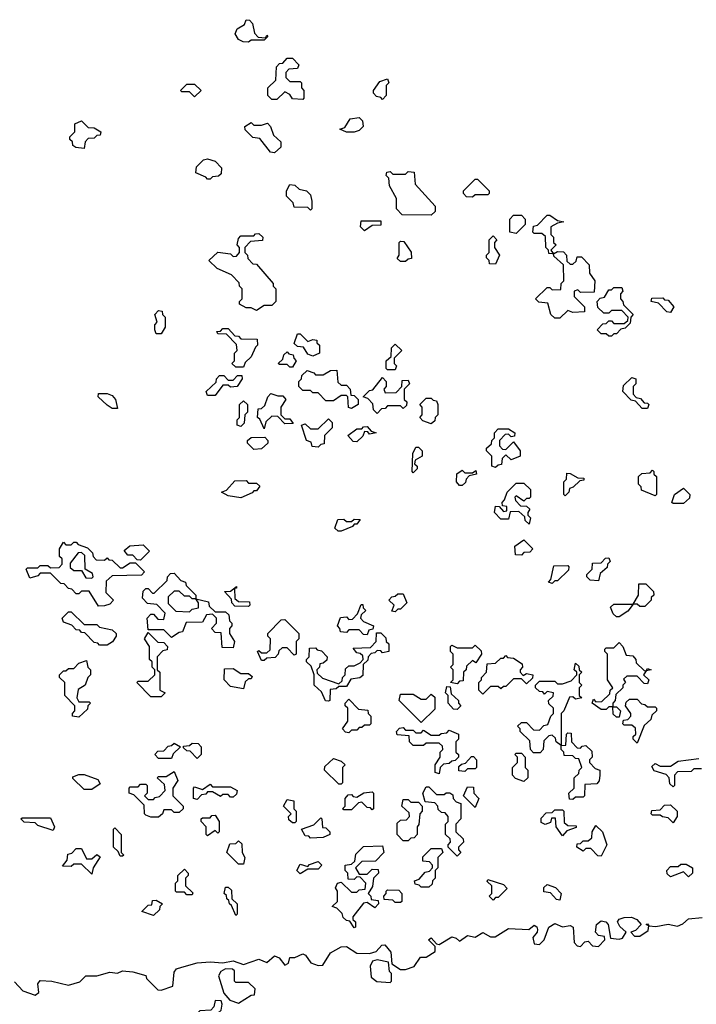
# Model space of a CAD drawing. Extents: x 2708302 to 2968450, y 494490 to 722710.
# Tile 146 of 256: x 2811935 to 2814565, y 673225 to 677050. Entities that reach past the tile are written whole.
import ezdxf

# ---------------------------------------------------------------- set-up
doc = ezdxf.new("R2010")
doc.units = 0

msp = doc.modelspace()

# ---------------------------------------------------------------- linework, layer by layer
at = {"layer": '0CON20XD'}
for points in [[(2812825, 676963.3), (2812803.6, 676963.6), (2812785, 676972.5), (2812772.5, 676995), (2812780, 677015), (2812808.3, 677031.7), (2812815, 677050), (2812828.3, 677048.3), (2812840, 677035), (2812848.3, 676998.3), (2812861.7, 676981.7), (2812890, 676980), (2812895, 676990), (2812900, 676985), (2812885, 676970), (2812835, 676970), (2812825, 676963.3)], [(2813035, 676740), (2812995, 676742.5), (2812985, 676760), (2812965, 676770), (2812935, 676740), (2812915, 676740), (2812900, 676755), (2812900, 676785), (2812930, 676815), (2812933, 676867), (2812945, 676880), (2812958.3, 676881.7), (2812975, 676900), (2812995, 676900), (2813020, 676875), (2813015, 676860), (2812981.7, 676858.3), (2812970, 676845), (2812970, 676825), (2812985, 676810), (2813025, 676810), (2813030, 676805), (2813030, 676785), (2813040, 676775), (2813040, 676745), (2813035, 676740)], [(2812615, 676750), (2812595, 676770), (2812565, 676770), (2812560, 676775), (2812585, 676800), (2812615, 676800), (2812640, 676775), (2812615, 676750)], [(2813345, 676740), (2813338.3, 676748.3), (2813321.7, 676751.7), (2813310, 676765), (2813310, 676775), (2813335, 676810), (2813365, 676820), (2813370, 676805), (2813360, 676795), (2813360, 676755), (2813345, 676740)], [(2812185, 676550), (2812153, 676553), (2812141.7, 676561.7), (2812140, 676575), (2812130, 676585), (2812130, 676595), (2812150, 676615), (2812150, 676645), (2812175, 676657.5), (2812201.7, 676631.7), (2812225, 676630), (2812250, 676615), (2812248.3, 676601.7), (2812235, 676600), (2812225, 676590), (2812201.7, 676588.3), (2812190, 676575), (2812185, 676550)], [(2812925, 676533.3), (2812910, 676535), (2812868.3, 676588.3), (2812841.7, 676591.7), (2812811.7, 676621.7), (2812810, 676635), (2812835, 676650), (2812845, 676640), (2812875, 676640), (2812898.3, 676648.3), (2812910, 676635), (2812921.7, 676601.7), (2812950, 676575), (2812950, 676555), (2812925, 676533.3)], [(2813235, 676612.5), (2813205, 676612.5), (2813180, 676625), (2813198.3, 676631.7), (2813220, 676665), (2813255, 676670), (2813267, 676657), (2813270, 676635), (2813255, 676620), (2813235, 676612.5)], [(2812675, 676430), (2812665, 676430), (2812658.3, 676438.3), (2812620, 676455), (2812621.7, 676478.3), (2812650, 676505), (2812665, 676510), (2812695, 676500), (2812720, 676475), (2812718.3, 676451.7), (2812708.3, 676441.7), (2812685, 676440), (2812675, 676430)], [(2813535, 676290), (2813421.7, 676291.7), (2813400, 676315), (2813400, 676355), (2813372.5, 676405), (2813370, 676435), (2813360, 676445), (2813361.7, 676458.3), (2813375, 676460), (2813385, 676450), (2813435, 676450), (2813445, 676460), (2813468.3, 676458.3), (2813471.7, 676411.7), (2813550, 676325), (2813550, 676305), (2813535, 676290)], [(2813695, 676360), (2813671.7, 676361.7), (2813660, 676375), (2813660, 676385), (2813705, 676430), (2813715, 676430), (2813760, 676385), (2813760, 676375), (2813755, 676370), (2813705, 676370), (2813695, 676360)], [(2813065, 676310), (2813055, 676320), (2813001.7, 676321.7), (2812998.3, 676338.3), (2812972.5, 676365), (2812972.5, 676385), (2812985, 676410), (2813005, 676407.5), (2813021.7, 676391.7), (2813050, 676385), (2813065, 676370), (2813070, 676345), (2813070, 676315), (2813065, 676310)], [(2813275, 676230), (2813260, 676245), (2813261.7, 676268.3), (2813338.3, 676268.3), (2813338.3, 676251.7), (2813305, 676250), (2813275, 676230)], [(2813865, 676220), (2813840, 676225), (2813840, 676275), (2813855, 676290), (2813885, 676290), (2813900, 676275), (2813900, 676255), (2813865, 676220)], [(2814035, 675890), (2814015, 675890), (2814000, 675905), (2813988.3, 675948.3), (2813953, 675953), (2813940, 675965), (2813985, 676010), (2813995, 676010), (2814005, 676000), (2814038.3, 676001.7), (2814040, 676025), (2814050, 676035), (2814048.3, 676098.3), (2814011.7, 676131.7), (2814010, 676140), (2813991.7, 676141.7), (2813990, 676155), (2813980, 676165), (2813978.3, 676208.3), (2813965, 676220), (2813935, 676220), (2813930, 676225), (2813931.7, 676248.3), (2813948.3, 676251.7), (2813985, 676290), (2813995, 676290), (2814025, 676270), (2814050, 676265), (2814025, 676260), (2814000, 676245), (2814000, 676215), (2814010, 676205), (2814010, 676185), (2814020, 676175), (2814000, 676155), (2814010, 676140), (2814025, 676150), (2814048.3, 676148.3), (2814060, 676135), (2814061.7, 676111.7), (2814075, 676100), (2814085, 676100), (2814098.3, 676111.7), (2814101.7, 676128.3), (2814118.3, 676128.3), (2814148.3, 676098.3), (2814150, 676065), (2814170, 676035), (2814168.3, 675991.7), (2814115, 675990), (2814105, 676000), (2814090, 675995), (2814090, 675975), (2814130, 675935), (2814130, 675915), (2814085, 675912.5), (2814065, 675920), (2814035, 675890)], [(2812855, 675920), (2812835, 675930), (2812815, 675930), (2812790, 675945), (2812790, 675955), (2812800, 675965), (2812800, 676005), (2812790, 676015), (2812788.3, 676028.3), (2812758.3, 676058.3), (2812703, 676083), (2812670, 676115), (2812705, 676147.5), (2812755, 676140), (2812765, 676130), (2812778.3, 676131.7), (2812790, 676145), (2812790, 676165), (2812780, 676175), (2812785, 676200), (2812795, 676210), (2812845, 676210), (2812851.7, 676218.3), (2812865, 676220), (2812880, 676205), (2812878.3, 676191.7), (2812831.7, 676188.3), (2812810, 676165), (2812810, 676145), (2812820, 676135), (2812821.7, 676121.7), (2812841.7, 676101.7), (2812855, 676100), (2812920, 676025), (2812920, 676015), (2812930, 676005), (2812930, 675955), (2812915, 675940), (2812885, 675940), (2812855, 675920)], [(2813435, 676110), (2813415, 676110), (2813402.5, 676122.5), (2813410, 676135), (2813410, 676185), (2813415, 676190), (2813428.3, 676188.3), (2813457, 676147), (2813458.3, 676121.7), (2813445, 676120), (2813435, 676110)], [(2813785, 676100), (2813761.7, 676101.7), (2813760, 676115), (2813750, 676125), (2813750, 676135), (2813760, 676145), (2813760, 676195), (2813775, 676210), (2813790, 676195), (2813780, 676185), (2813780, 676165), (2813800, 676135), (2813785, 676100)], [(2814235, 675820), (2814225, 675820), (2814215, 675830), (2814195, 675830), (2814180, 675845), (2814201.7, 675868.3), (2814215, 675870), (2814225, 675880), (2814235, 675880), (2814245, 675870), (2814285, 675870), (2814298.3, 675881.7), (2814300, 675895), (2814275, 675920), (2814235, 675920), (2814225, 675910), (2814205, 675910), (2814181.7, 675931.7), (2814180, 675955), (2814191.7, 675968.3), (2814208.3, 675971.7), (2814225, 676000), (2814235, 676000), (2814245, 676010), (2814275, 676010), (2814280, 675995), (2814270, 675985), (2814270, 675965), (2814280, 675955), (2814281.7, 675941.7), (2814320, 675905), (2814310, 675895), (2814308.3, 675871.7), (2814288.3, 675851.7), (2814271.7, 675848.3), (2814255, 675830), (2814245, 675830), (2814235, 675820)], [(2814465, 675912.5), (2814450, 675915), (2814418.3, 675948.3), (2814390, 675955), (2814391.7, 675968.3), (2814435, 675970), (2814441.7, 675961.7), (2814455, 675960), (2814477.5, 675935), (2814465, 675912.5)], [(2812485, 675830), (2812465, 675830), (2812460, 675845), (2812460, 675865), (2812470, 675875), (2812460, 675905), (2812475, 675920), (2812488.3, 675918.3), (2812490, 675905), (2812500, 675895), (2812500, 675855), (2812485, 675830)], [(2812805, 675700), (2812775, 675700), (2812760, 675715), (2812770, 675725), (2812770, 675755), (2812780, 675765), (2812778.3, 675788.3), (2812738.3, 675828.3), (2812705, 675830), (2812701.7, 675838.3), (2812715, 675840), (2812725, 675850), (2812745, 675850), (2812771.7, 675821.7), (2812785, 675820), (2812795, 675810), (2812858.3, 675808.3), (2812860, 675785), (2812851.7, 675778.3), (2812835, 675740), (2812811.7, 675718.3), (2812805, 675700)], [(2813075, 675742.5), (2813055, 675750), (2813038.3, 675778.3), (2813015, 675780), (2813001.7, 675791.7), (2813015, 675830), (2813025, 675830), (2813055, 675800), (2813075, 675807.5), (2813090, 675805), (2813090, 675795), (2813100, 675785), (2813100, 675755), (2813075, 675742.5)], [(2813395, 675690), (2813365, 675690), (2813360, 675695), (2813360, 675725), (2813378.3, 675741.7), (2813380, 675775), (2813395, 675790), (2813420, 675765), (2813390, 675735), (2813390, 675715), (2813400, 675705), (2813395, 675690)], [(2812995, 675700), (2812985, 675700), (2812975, 675710), (2812945, 675710), (2812940, 675715), (2812958.3, 675731.7), (2812961.7, 675748.3), (2812975, 675760), (2812981.7, 675751.7), (2812998.3, 675748.3), (2813000, 675735), (2813010, 675725), (2812995, 675700)], [(2813225, 675540), (2813213, 675543), (2813210, 675585), (2813205, 675590), (2813185, 675590), (2813155, 675570), (2813125, 675570), (2813095, 675600), (2813075, 675600), (2813065, 675610), (2813035, 675610), (2813020, 675625), (2813020, 675645), (2813030, 675655), (2813031.7, 675668.3), (2813052.5, 675687.5), (2813078.3, 675678.3), (2813085, 675670), (2813115, 675670), (2813143, 675687), (2813168.3, 675688.3), (2813171.7, 675641.7), (2813185, 675630), (2813205, 675630), (2813220, 675615), (2813221.7, 675591.7), (2813235, 675590), (2813250, 675575), (2813250, 675555), (2813225, 675540)], [(2812695, 675590), (2812665, 675590), (2812660, 675605), (2812698.3, 675641.7), (2812700, 675655), (2812711.7, 675668.3), (2812728.3, 675668.3), (2812745, 675650), (2812765, 675650), (2812781.7, 675668.3), (2812798.3, 675668.3), (2812800, 675655), (2812780, 675625), (2812755, 675622.5), (2812745, 675630), (2812725, 675630), (2812695, 675590)], [(2813325, 675520), (2813310, 675535), (2813308.3, 675558.3), (2813288.3, 675578.3), (2813270, 675585), (2813295, 675610), (2813308.3, 675611.7), (2813345, 675660), (2813360, 675645), (2813360, 675625), (2813350, 675615), (2813355, 675600), (2813398.3, 675601.7), (2813420, 675625), (2813421.7, 675648.3), (2813445, 675650), (2813450, 675635), (2813430, 675615), (2813430, 675575), (2813440, 675565), (2813438.3, 675551.7), (2813425, 675540), (2813415, 675550), (2813365, 675550), (2813355, 675540), (2813341.7, 675538.3), (2813325, 675520)], [(2814375, 675540), (2814355, 675540), (2814328.3, 675568.3), (2814311.7, 675571.7), (2814280, 675605), (2814281.7, 675628.3), (2814315, 675660), (2814330, 675655), (2814330, 675635), (2814320, 675625), (2814320, 675595), (2814331.7, 675581.7), (2814348.3, 675578.3), (2814361.7, 675561.7), (2814375, 675560), (2814380, 675555), (2814375, 675540)], [(2812315, 675540), (2812295, 675540), (2812275, 675552.5), (2812240, 675585), (2812241.7, 675598.3), (2812275, 675597.5), (2812295, 675590), (2812307.5, 675575), (2812315, 675540)], [(2812885, 675460), (2812868.3, 675498.3), (2812860, 675505), (2812861.7, 675538.3), (2812875, 675540), (2812888.3, 675551.7), (2812900, 675585), (2812911.7, 675598.3), (2812938.3, 675588.3), (2812958.3, 675588.3), (2812970, 675575), (2812950, 675545), (2812950, 675515), (2812965, 675500), (2812985, 675500), (2812998.3, 675481.7), (2812965, 675480), (2812938.3, 675508.3), (2812915, 675510), (2812891.7, 675488.3), (2812885, 675460)], [(2813535, 675480), (2813501.7, 675491.7), (2813490, 675505), (2813500, 675515), (2813500, 675545), (2813490, 675555), (2813515, 675580), (2813535, 675580), (2813541.7, 675571.7), (2813555, 675570), (2813560, 675555), (2813560, 675515), (2813550, 675505), (2813548.3, 675491.7), (2813535, 675480)], [(2812795, 675470), (2812780, 675475), (2812780, 675495), (2812790, 675505), (2812790, 675555), (2812805, 675570), (2812820, 675555), (2812820, 675525), (2812810, 675515), (2812807, 675483), (2812795, 675470)], [(2813095, 675390), (2813071.7, 675391.7), (2813068.3, 675408.3), (2813050, 675415), (2813030, 675475), (2813045, 675480), (2813065, 675460), (2813095, 675460), (2813135, 675500), (2813150, 675485), (2813150, 675465), (2813120, 675435), (2813118.3, 675401.7), (2813105, 675400), (2813095, 675390)], [(2813245, 675410), (2813231.7, 675411.7), (2813210, 675435), (2813245, 675460), (2813265, 675460), (2813271.7, 675468.3), (2813285, 675470), (2813301.7, 675451.7), (2813320, 675445), (2813295, 675440), (2813288.3, 675448.3), (2813275, 675450), (2813268.3, 675431.7), (2813245, 675410)], [(2813785, 675310), (2813770, 675315), (2813770, 675355), (2813750, 675375), (2813750, 675385), (2813768.3, 675401.7), (2813770, 675415), (2813780, 675425), (2813780, 675445), (2813795, 675460), (2813835, 675460), (2813860, 675445), (2813858.3, 675431.7), (2813845, 675430), (2813835, 675440), (2813821.7, 675438.3), (2813800, 675415), (2813800, 675395), (2813811.7, 675381.7), (2813825, 675380), (2813855, 675410), (2813880, 675375), (2813880, 675355), (2813845, 675340), (2813825, 675360), (2813810, 675345), (2813808.3, 675321.7), (2813795, 675320), (2813785, 675310)], [(2812845, 675380), (2812820, 675405), (2812820, 675415), (2812835, 675427.5), (2812888.3, 675428.3), (2812900, 675415), (2812900, 675405), (2812875, 675382.5), (2812845, 675380)], [(2813465, 675290), (2813460, 675295), (2813462.5, 675365), (2813475, 675390), (2813485, 675390), (2813500, 675375), (2813500, 675355), (2813471.7, 675338.3), (2813470, 675325), (2813480, 675315), (2813480, 675305), (2813465, 675290)], [(2813655, 675240), (2813645, 675240), (2813632.5, 675255), (2813633.6, 675286.4), (2813655, 675300), (2813665, 675290), (2813695, 675290), (2813708.3, 675298.3), (2813710, 675285), (2813681.7, 675278.3), (2813670, 675265), (2813668.3, 675251.7), (2813655, 675240)], [(2814055, 675200), (2814050, 675205), (2814050, 675255), (2814060, 675265), (2814061.7, 675288.3), (2814075, 675287.5), (2814105, 675270), (2814128.3, 675268.3), (2814128.3, 675261.7), (2814111.7, 675258.3), (2814086.4, 675233.6), (2814071.7, 675228.3), (2814070, 675215), (2814055, 675200)], [(2814405, 675200), (2814351.7, 675221.7), (2814350, 675235), (2814340, 675245), (2814340, 675275), (2814353, 675287), (2814385, 675290), (2814395, 675300), (2814400, 675295), (2814400, 675285), (2814410, 675275), (2814410, 675205), (2814405, 675200)], [(2812795, 675192.5), (2812745, 675200), (2812720, 675215), (2812738.3, 675221.7), (2812771.7, 675258.3), (2812815, 675260), (2812825, 675250), (2812855, 675250), (2812868.3, 675238.3), (2812855, 675220), (2812845, 675220), (2812838.3, 675211.7), (2812795, 675192.5)], [(2813915, 675090), (2813900, 675105), (2813898.3, 675118.3), (2813875, 675140), (2813841.7, 675138.3), (2813835, 675110), (2813805, 675110), (2813780, 675135), (2813785, 675160), (2813798.3, 675158.3), (2813815, 675140), (2813828.3, 675141.7), (2813828.3, 675158.3), (2813811.7, 675161.7), (2813810, 675175), (2813820, 675185), (2813830, 675215), (2813865, 675250), (2813895, 675250), (2813920, 675225), (2813920, 675195), (2813915, 675190), (2813905, 675190), (2813895, 675180), (2813865, 675200), (2813860, 675195), (2813861.7, 675181.7), (2813881.7, 675161.7), (2813905, 675160), (2813918.3, 675148.3), (2813910, 675135), (2813910, 675125), (2813920, 675115), (2813915, 675090)], [(2814515, 675170), (2814475, 675170), (2814470, 675175), (2814480, 675205), (2814515, 675230), (2814540, 675205), (2814538.3, 675191.7), (2814515, 675170)], [(2813185, 675062.5), (2813173, 675063), (2813160, 675075), (2813171.7, 675108.3), (2813195, 675110), (2813205, 675100), (2813225, 675100), (2813235, 675110), (2813258.3, 675108.3), (2813245, 675090), (2813235, 675090), (2813228.3, 675081.7), (2813185, 675062.5)], [(2812241.7, 674771.7), (2812205, 674830), (2812175, 674830), (2812165, 674820), (2812155, 674820), (2812138.3, 674838.3), (2812125, 674840), (2812108.3, 674858.3), (2812095, 674860), (2812055, 674900), (2812015, 674900), (2812005, 674890), (2811975, 674880), (2811960, 674915), (2811965, 674920), (2812005, 674920), (2812015, 674930), (2812045, 674930), (2812055, 674920), (2812088.3, 674921.7), (2812100, 674935), (2812100, 674955), (2812090, 674965), (2812090, 674995), (2812105, 675020), (2812115, 675010), (2812135, 675010), (2812145, 675020), (2812155, 675020), (2812161.7, 675011.7), (2812198.3, 674998.3), (2812218.3, 674978.3), (2812220, 674965), (2812231.7, 674951.7), (2812265, 674950), (2812275, 674960), (2812281.7, 674951.7), (2812295, 674950), (2812325, 674920), (2812335, 674920), (2812365, 674940), (2812385, 674940), (2812420, 674905), (2812408.3, 674891.7), (2812295, 674890), (2812271.7, 674868.3), (2812270, 674825), (2812300, 674795), (2812285, 674780), (2812265, 674772.5), (2812241.7, 674771.7)], [(2812405, 674950), (2812391.7, 674951.7), (2812375, 674970), (2812355, 674970), (2812341.7, 674988.3), (2812363.6, 675006.4), (2812415, 675010), (2812440, 674985), (2812405, 674950)], [(2813885, 674970), (2813861.7, 674971.7), (2813860, 675005), (2813895, 675030), (2813930, 674995), (2813918.3, 674981.7), (2813895, 674980), (2813885, 674970)], [(2812215, 674880), (2812220, 674885), (2812218.3, 674898.3), (2812190, 674915), (2812188.3, 674968.3), (2812175, 674980), (2812161.7, 674978.3), (2812131.7, 674938.3), (2812131.7, 674921.7), (2812145, 674910), (2812175, 674910), (2812191.7, 674881.7), (2812215, 674880)], [(2814185, 674870), (2814153, 674873), (2814140, 674885), (2814140, 674895), (2814160, 674915), (2814161.7, 674938.3), (2814195, 674940), (2814211.7, 674958.3), (2814225, 674960), (2814230, 674945), (2814220, 674935), (2814218.3, 674921.7), (2814191.7, 674898.3), (2814185, 674870)], [(2814005, 674860), (2813990, 674865), (2814000, 674875), (2814011.7, 674928.3), (2814065, 674930), (2814070, 674925), (2814068.3, 674911.7), (2814025, 674870), (2814015, 674870), (2814005, 674860)], [(2812765, 674610), (2812721.7, 674611.7), (2812718.3, 674668.3), (2812695, 674670), (2812680, 674685), (2812700, 674705), (2812700, 674725), (2812685, 674740), (2812661.7, 674738.3), (2812645, 674710), (2812581.7, 674708.3), (2812568.3, 674671.7), (2812555, 674670), (2812525, 674650), (2812495, 674680), (2812435, 674680), (2812430, 674725), (2812445, 674740), (2812455, 674740), (2812471.7, 674721.7), (2812495, 674720), (2812500, 674745), (2812468.3, 674778.3), (2812431.7, 674781.7), (2812413, 674803), (2812415, 674830), (2812425, 674840), (2812435, 674840), (2812451.7, 674821.7), (2812458.3, 674821.7), (2812508.3, 674871.7), (2812510, 674885), (2812521.7, 674898.3), (2812535, 674900), (2812561.7, 674871.7), (2812580, 674865), (2812581.7, 674851.7), (2812620, 674815), (2812620, 674800), (2812668.3, 674788.3), (2812671.7, 674771.7), (2812695, 674750), (2812735, 674750), (2812748.3, 674738.3), (2812750, 674715), (2812760, 674705), (2812760, 674695), (2812750, 674685), (2812750, 674665), (2812770, 674635), (2812765, 674610)], [(2812825, 674770), (2812771.7, 674771.7), (2812760, 674785), (2812758.3, 674798.3), (2812731.7, 674828.3), (2812755, 674830), (2812778.3, 674848.3), (2812778.3, 674841.7), (2812770, 674840), (2812771.7, 674801.7), (2812785, 674790), (2812828.3, 674788.3), (2812830, 674775), (2812825, 674770)], [(2814265, 674730), (2814255, 674730), (2814241.7, 674741.7), (2814231.7, 674768.3), (2814245, 674780), (2814320, 674780), (2814340, 674815), (2814341.7, 674858.3), (2814368.3, 674858.3), (2814398.3, 674828.3), (2814400, 674815), (2814390, 674805), (2814390, 674795), (2814365, 674770), (2814345, 674770), (2814335, 674780), (2814320, 674780), (2814298.3, 674751.7), (2814265, 674730)], [(2812595, 674750), (2812605, 674760), (2812630, 674765), (2812630, 674785), (2812620, 674800), (2812605, 674800), (2812595, 674810), (2812575, 674810), (2812555, 674830), (2812535, 674830), (2812511.7, 674808.3), (2812511.7, 674781.7), (2812541.7, 674751.7), (2812595, 674750)], [(2813395, 674750), (2813381.7, 674751.7), (2813390, 674775), (2813370, 674795), (2813381.7, 674808.3), (2813395, 674810), (2813405, 674820), (2813425, 674820), (2813440, 674785), (2813415, 674760), (2813405, 674760), (2813395, 674750)], [(2813285, 674660), (2813271.7, 674661.7), (2813255, 674680), (2813215, 674680), (2813205, 674670), (2813181.7, 674671.7), (2813180, 674685), (2813170, 674695), (2813181.7, 674728.3), (2813205, 674730), (2813215, 674720), (2813228.3, 674721.7), (2813248.3, 674741.7), (2813261.7, 674778.3), (2813268.3, 674778.3), (2813270, 674765), (2813280, 674755), (2813261.7, 674738.3), (2813260, 674725), (2813271.7, 674711.7), (2813310, 674695), (2813308.3, 674681.7), (2813291.7, 674678.3), (2813285, 674660)], [(2812275, 674620), (2812245, 674620), (2812238.3, 674628.3), (2812225, 674630), (2812188.3, 674668.3), (2812175, 674670), (2812168.3, 674678.3), (2812155, 674680), (2812138.3, 674698.3), (2812105, 674710), (2812100, 674725), (2812125, 674750), (2812135, 674750), (2812185, 674700), (2812235, 674700), (2812245, 674690), (2812295, 674680), (2812310, 674665), (2812310, 674655), (2812296.4, 674633.6), (2812275, 674620)], [(2812885, 674560), (2812875, 674560), (2812860, 674595), (2812865, 674600), (2812875, 674590), (2812895, 674590), (2812908.3, 674601.7), (2812910, 674645), (2812900, 674655), (2812900, 674665), (2812951.7, 674718.3), (2812965, 674720), (2813020, 674665), (2813020, 674645), (2813010, 674635), (2813010, 674585), (2813001.7, 674581.7), (2812975, 674610), (2812955, 674610), (2812941.7, 674598.3), (2812940, 674585), (2812928.3, 674571.7), (2812895, 674570), (2812885, 674560)], [(2812485, 674420), (2812445, 674420), (2812390, 674475), (2812395, 674480), (2812435, 674480), (2812460, 674505), (2812460, 674525), (2812450, 674535), (2812450, 674555), (2812440, 674565), (2812440, 674615), (2812420, 674645), (2812435, 674670), (2812471.7, 674631.7), (2812495, 674630), (2812510, 674615), (2812508.3, 674601.7), (2812491.7, 674598.3), (2812470, 674575), (2812470, 674525), (2812480, 674515), (2812480, 674445), (2812500, 674435), (2812485, 674420)], [(2813135, 674402.5), (2813123.6, 674403.6), (2813108.3, 674438.3), (2813080, 674465), (2813080, 674505), (2813068.3, 674538.3), (2813050, 674555), (2813050, 674565), (2813060, 674575), (2813061.7, 674608.3), (2813085, 674610), (2813091.7, 674601.7), (2813108.3, 674598.3), (2813130, 674575), (2813128.3, 674561.7), (2813115, 674550), (2813101.7, 674548.3), (2813100, 674535), (2813090, 674525), (2813091.7, 674511.7), (2813111.7, 674491.7), (2813175, 674470), (2813188.3, 674481.7), (2813190, 674495), (2813200, 674505), (2813201.7, 674528.3), (2813215, 674540), (2813235, 674540), (2813258.3, 674551.7), (2813270, 674565), (2813268.3, 674578.3), (2813258.3, 674588.3), (2813245, 674590), (2813231.7, 674608.3), (2813298.3, 674611.7), (2813320, 674635), (2813321.7, 674668.3), (2813338.3, 674668.3), (2813358.3, 674648.3), (2813360, 674635), (2813370, 674625), (2813370, 674595), (2813345, 674590), (2813338.3, 674598.3), (2813325, 674600), (2813315, 674590), (2813301.7, 674588.3), (2813290, 674575), (2813288.3, 674561.7), (2813270, 674545), (2813268.3, 674501.7), (2813257, 674493), (2813221.7, 674488.3), (2813205, 674460), (2813175, 674460), (2813165, 674450), (2813141.7, 674448.3), (2813140, 674405), (2813135, 674402.5)], [(2813635, 674470), (2813610, 674475), (2813620, 674485), (2813620, 674525), (2813610, 674535), (2813620, 674545), (2813620, 674585), (2813610, 674595), (2813610, 674615), (2813615, 674620), (2813635, 674610), (2813695, 674610), (2813705, 674620), (2813728.3, 674598.3), (2813730, 674585), (2813708.3, 674551.7), (2813695, 674560), (2813671.7, 674538.3), (2813670, 674525), (2813660, 674515), (2813658.3, 674481.7), (2813645, 674480), (2813635, 674470)], [(2814265, 674340), (2814255, 674340), (2814241.7, 674351.7), (2814240, 674380), (2814225, 674380), (2814215, 674370), (2814195, 674370), (2814160, 674395), (2814165, 674410), (2814175, 674400), (2814198.3, 674401.7), (2814228.3, 674431.7), (2814230, 674445), (2814240, 674455), (2814220, 674485), (2814220, 674585), (2814210, 674595), (2814210, 674605), (2814215, 674610), (2814245, 674610), (2814265, 674630), (2814280, 674615), (2814291.7, 674581.7), (2814318.3, 674578.3), (2814330, 674565), (2814331.7, 674551.7), (2814361.7, 674521.7), (2814370, 674520), (2814375, 674530), (2814390, 674525), (2814370, 674520), (2814360, 674505), (2814380, 674485), (2814375, 674470), (2814361.7, 674471.7), (2814335, 674500), (2814295, 674500), (2814281.7, 674488.3), (2814290, 674475), (2814280, 674465), (2814280, 674455), (2814251.7, 674428.3), (2814250, 674405), (2814240, 674395), (2814240, 674380), (2814255, 674380), (2814270, 674365), (2814265, 674340)], [(2813735, 674430), (2813720, 674445), (2813720, 674475), (2813730, 674485), (2813730, 674495), (2813750, 674515), (2813751.7, 674548.3), (2813785, 674550), (2813805, 674570), (2813815, 674570), (2813825, 674580), (2813831.7, 674571.7), (2813855, 674570), (2813888.3, 674548.3), (2813890, 674535), (2813880, 674525), (2813880, 674515), (2813891.7, 674501.7), (2813905, 674510), (2813930, 674505), (2813928.3, 674491.7), (2813905, 674470), (2813885, 674490), (2813855, 674490), (2813825, 674460), (2813815, 674460), (2813805, 674450), (2813795, 674460), (2813765, 674460), (2813735, 674430)], [(2812165, 674340), (2812140, 674345), (2812140, 674355), (2812150, 674365), (2812150, 674385), (2812110, 674425), (2812110, 674475), (2812090, 674495), (2812090, 674505), (2812105, 674520), (2812115, 674520), (2812125, 674530), (2812145, 674530), (2812165, 674550), (2812195, 674560), (2812200, 674535), (2812210, 674525), (2812210, 674505), (2812200, 674495), (2812190, 674465), (2812161.7, 674448.3), (2812157.5, 674415), (2812165, 674400), (2812205, 674400), (2812210, 674395), (2812200, 674385), (2812198.3, 674371.7), (2812165, 674340)], [(2814085, 674020), (2814071.7, 674021.7), (2814070, 674045), (2814090, 674065), (2814090, 674105), (2814108.3, 674121.7), (2814110, 674135), (2814120, 674145), (2814108.3, 674178.3), (2814095, 674180), (2814085, 674190), (2814051.7, 674191.7), (2814050, 674205), (2814040, 674215), (2814040, 674230), (2814020, 674245), (2814018.3, 674258.3), (2814005, 674270), (2813991.7, 674268.3), (2813971.7, 674248.3), (2813970, 674215), (2813958.3, 674201.7), (2813931.7, 674201.7), (2813920, 674215), (2813918.3, 674248.3), (2813880, 674285), (2813880, 674295), (2813870, 674305), (2813885, 674320), (2813905, 674320), (2813931.7, 674291.7), (2813955, 674290), (2813971.7, 674308.3), (2813988.3, 674311.7), (2814000, 674345), (2814010, 674355), (2814010, 674375), (2813991.7, 674391.7), (2813990, 674405), (2814008.3, 674421.7), (2814010, 674435), (2813985, 674440), (2813975, 674430), (2813968.3, 674438.3), (2813955, 674440), (2813940, 674455), (2813940, 674465), (2813955, 674480), (2814015, 674480), (2814025, 674470), (2814045, 674470), (2814078.3, 674481.7), (2814100, 674505), (2814100, 674515), (2814090, 674525), (2814095, 674550), (2814108.3, 674538.3), (2814110, 674525), (2814120, 674515), (2814110, 674505), (2814110, 674475), (2814120, 674465), (2814110, 674455), (2814110, 674425), (2814120, 674415), (2814095, 674410), (2814085, 674420), (2814071.7, 674418.3), (2814050, 674365), (2814040, 674355), (2814040, 674230), (2814058.3, 674231.7), (2814060, 674275), (2814065, 674280), (2814078.3, 674278.3), (2814080, 674245), (2814101.7, 674221.7), (2814115, 674220), (2814121.7, 674228.3), (2814135, 674230), (2814158.3, 674208.3), (2814160, 674185), (2814150, 674175), (2814150, 674165), (2814171.7, 674141.7), (2814190, 674135), (2814190, 674115), (2814187, 674093), (2814178.3, 674081.7), (2814131.7, 674078.3), (2814130, 674035), (2814125, 674030), (2814095, 674030), (2814085, 674020)], [(2812805, 674450), (2812755, 674460), (2812730, 674485), (2812731.7, 674528.3), (2812765, 674530), (2812795, 674510), (2812825, 674510), (2812838.3, 674498.3), (2812835, 674490), (2812825, 674490), (2812811.7, 674478.3), (2812805, 674450)], [(2813495, 674320), (2813410, 674405), (2813415, 674430), (2813465, 674430), (2813495, 674410), (2813515, 674410), (2813535, 674430), (2813548.3, 674418.3), (2813548.3, 674371.7), (2813495, 674320)], [(2813635, 674370), (2813621.7, 674371.7), (2813600, 674395), (2813600, 674425), (2813590, 674435), (2813595, 674460), (2813608.3, 674458.3), (2813611.7, 674431.7), (2813640, 674405), (2813640, 674395), (2813650, 674385), (2813635, 674370)], [(2813215, 674280), (2813201.7, 674281.7), (2813190, 674295), (2813210, 674325), (2813210, 674375), (2813200, 674385), (2813200, 674395), (2813215, 674410), (2813251.7, 674371.7), (2813288.3, 674368.3), (2813290, 674355), (2813300, 674345), (2813300, 674315), (2813295, 674310), (2813275, 674310), (2813265, 674300), (2813255, 674300), (2813245, 674290), (2813225, 674290), (2813215, 674280)], [(2814335, 674240), (2814320, 674255), (2814320, 674265), (2814330, 674275), (2814328.3, 674298.3), (2814315, 674310), (2814285, 674310), (2814280, 674315), (2814281.7, 674328.3), (2814298.3, 674331.7), (2814310, 674345), (2814310, 674355), (2814290, 674385), (2814291.7, 674398.3), (2814305, 674410), (2814335, 674410), (2814351.7, 674391.7), (2814365, 674390), (2814375, 674380), (2814405, 674380), (2814410, 674375), (2814410, 674365), (2814391.7, 674348.3), (2814388.3, 674331.7), (2814361.7, 674308.3), (2814335, 674240)], [(2813565, 674120), (2813550, 674125), (2813550, 674155), (2813570, 674185), (2813570, 674205), (2813580, 674215), (2813578.3, 674228.3), (2813565, 674240), (2813515, 674240), (2813505, 674230), (2813465, 674230), (2813450, 674245), (2813448.3, 674268.3), (2813401.7, 674271.7), (2813400, 674285), (2813411.7, 674298.3), (2813425, 674300), (2813435, 674290), (2813465, 674290), (2813475, 674280), (2813495, 674280), (2813505, 674290), (2813535, 674270), (2813565, 674270), (2813573, 674277), (2813595, 674280), (2813605, 674290), (2813640, 674275), (2813640, 674255), (2813630, 674245), (2813630, 674205), (2813640, 674195), (2813640, 674185), (2813628.3, 674171.7), (2813615, 674170), (2813605, 674160), (2813581.7, 674158.3), (2813570, 674145), (2813565, 674120)], [(2812525, 674180), (2812475, 674180), (2812460, 674195), (2812471.7, 674208.3), (2812495, 674210), (2812511.7, 674228.3), (2812525, 674230), (2812535, 674240), (2812560, 674225), (2812531.7, 674198.3), (2812525, 674180)], [(2812625, 674180), (2812598.3, 674208.3), (2812585, 674210), (2812571.7, 674221.7), (2812571.7, 674228.3), (2812595, 674230), (2812605, 674240), (2812628.3, 674238.3), (2812640, 674225), (2812640, 674195), (2812625, 674180)], [(2813895, 674090), (2813861.7, 674101.7), (2813850, 674115), (2813850, 674145), (2813870, 674165), (2813870, 674185), (2813860, 674195), (2813865, 674200), (2813885, 674200), (2813900, 674185), (2813900, 674145), (2813910, 674135), (2813910, 674105), (2813895, 674090)], [(2813185, 674080), (2813175, 674080), (2813120, 674135), (2813121.7, 674148.3), (2813155, 674180), (2813185, 674170), (2813200, 674155), (2813190, 674145), (2813190, 674085), (2813185, 674080)], [(2813665, 674130), (2813641.7, 674131.7), (2813641.7, 674148.3), (2813651.7, 674158.3), (2813668.3, 674161.7), (2813691.7, 674188.3), (2813698.3, 674188.3), (2813710, 674175), (2813710, 674145), (2813705, 674140), (2813675, 674140), (2813665, 674130)], [(2814475, 674070), (2814461.7, 674081.7), (2814460, 674105), (2814448.3, 674118.3), (2814401.7, 674131.7), (2814391.7, 674148.3), (2814405, 674160), (2814425, 674150), (2814465, 674150), (2814495, 674170), (2814575, 674180)], [(2812475, 673952.5), (2812445, 673952.5), (2812425, 673960), (2812420, 673965), (2812418.3, 673998.3), (2812378.3, 674038.3), (2812360, 674045), (2812360, 674065), (2812365, 674070), (2812395, 674070), (2812405, 674080), (2812425, 674080), (2812430, 674075), (2812430, 674045), (2812420, 674035), (2812435, 674020), (2812455, 674020), (2812461.7, 674028.3), (2812478.3, 674031.7), (2812500, 674055), (2812498.3, 674078.3), (2812470, 674105), (2812475, 674110), (2812505, 674110), (2812535, 674130), (2812550, 674095), (2812530, 674065), (2812530, 674035), (2812570, 673995), (2812570, 673985), (2812555, 673970), (2812535, 673970), (2812525, 673980), (2812495, 673980), (2812490, 673965), (2812475, 673952.5)], [(2814585, 674140), (2814555, 674140), (2814545, 674130), (2814491.7, 674128.3), (2814480, 674115), (2814480, 674075), (2814475, 674070)], [(2812215, 674060), (2812185, 674060), (2812141.7, 674101.7), (2812141.7, 674108.3), (2812165, 674117.5), (2812185, 674117.5), (2812238.3, 674098.3), (2812248.3, 674081.7), (2812215, 674060)], [(2812625, 674020), (2812610, 674025), (2812610, 674065), (2812615, 674070), (2812645, 674060), (2812675, 674080), (2812685, 674070), (2812755, 674070), (2812780, 674055), (2812778.3, 674041.7), (2812765, 674030), (2812755, 674030), (2812745, 674040), (2812725, 674040), (2812715, 674032.5), (2812685, 674050), (2812665, 674050), (2812658.3, 674041.7), (2812641.7, 674038.3), (2812625, 674020)], [(2813305, 673980), (2813298.3, 673988.3), (2813285, 673990), (2813265, 674010), (2813251.7, 674008.3), (2813225, 673980), (2813195, 673980), (2813190, 673985), (2813200, 673995), (2813200, 674025), (2813211.7, 674038.3), (2813225, 674040), (2813231.7, 674031.7), (2813245, 674030), (2813273, 674047), (2813305, 674050), (2813310, 674045), (2813310, 673985), (2813305, 673980)], [(2813635, 673800), (2813600, 673835), (2813600, 673845), (2813610, 673855), (2813608.3, 673868.3), (2813590, 673885), (2813590, 673925), (2813600, 673935), (2813600, 673955), (2813588.3, 673968.3), (2813575, 673970), (2813561.7, 673981.7), (2813560, 673995), (2813548.3, 674008.3), (2813511.7, 674011.7), (2813502.5, 674045), (2813515, 674070), (2813525, 674070), (2813555, 674040), (2813585, 674040), (2813593, 674047), (2813607, 674047), (2813618.3, 674038.3), (2813620, 674025), (2813631.7, 674011.7), (2813650, 674005), (2813650, 673945), (2813630, 673925), (2813630, 673895), (2813658.3, 673868.3), (2813660, 673855), (2813640, 673835), (2813640, 673825), (2813650, 673815), (2813635, 673800)], [(2813705, 673990), (2813660, 674035), (2813675, 674070), (2813698.3, 674068.3), (2813700, 674045), (2813720, 674025), (2813705, 673990)], [(2813005, 673930), (2812995, 673930), (2812981.7, 673941.7), (2812980, 673955), (2812990, 673965), (2812960, 673995), (2812975, 674020), (2813000, 674015), (2813000, 673985), (2813010, 673975), (2813010, 673935), (2813005, 673930)], [(2813445, 673860), (2813425, 673860), (2813402.5, 673885), (2813401.7, 673928.3), (2813415, 673940), (2813438.3, 673941.7), (2813450, 673955), (2813448.3, 673968.3), (2813420, 673995), (2813425, 674020), (2813445, 674020), (2813455, 674010), (2813485, 674010), (2813500, 673995), (2813500, 673975), (2813490, 673965), (2813487, 673923), (2813480, 673915), (2813480, 673885), (2813468.3, 673871.7), (2813455, 673870), (2813445, 673860)], [(2814045, 673880), (2814020, 673915), (2814018.3, 673948.3), (2814001.7, 673948.3), (2813998.3, 673931.7), (2813977, 673923), (2813961.7, 673931.7), (2813961.7, 673948.3), (2813981.7, 673968.3), (2814005, 673970), (2814015, 673980), (2814045, 673980), (2814050, 673975), (2814051.7, 673931.7), (2814065, 673920), (2814098.3, 673918.3), (2814098.3, 673911.7), (2814061.7, 673898.3), (2814045, 673880)], [(2814475, 673930), (2814455, 673950), (2814433, 673953), (2814425, 673960), (2814395, 673960), (2814390, 673965), (2814391.7, 673978.3), (2814425, 673980), (2814441.7, 673998.3), (2814465, 674000), (2814490, 673975), (2814490, 673955), (2814475, 673930)], [(2812065, 673900), (2812005, 673920), (2811995, 673930), (2811953, 673933), (2811940, 673945), (2811945, 673950), (2812055, 673950), (2812070, 673915), (2812065, 673900)], [(2812665, 673880), (2812660, 673885), (2812660, 673915), (2812640, 673935), (2812640, 673945), (2812645, 673950), (2812675, 673950), (2812681.7, 673958.3), (2812695, 673960), (2812710, 673935), (2812710, 673895), (2812705, 673890), (2812695, 673900), (2812665, 673880)], [(2813065, 673870), (2813058.3, 673878.3), (2813045, 673880), (2813030, 673905), (2813078.3, 673921.7), (2813105, 673950), (2813110, 673945), (2813111.7, 673911.7), (2813125, 673910), (2813140, 673895), (2813140, 673885), (2813115, 673872.5), (2813065, 673870)], [(2812335, 673800), (2812325, 673800), (2812318.3, 673818.3), (2812300, 673835), (2812300, 673905), (2812305, 673910), (2812330, 673885), (2812330, 673815), (2812340, 673805), (2812335, 673800)], [(2814195, 673800), (2814181.7, 673801.7), (2814155, 673830), (2814135, 673830), (2814125, 673820), (2814100, 673835), (2814101.7, 673848.3), (2814115, 673850), (2814125, 673860), (2814145, 673860), (2814158.3, 673871.7), (2814160, 673895), (2814175, 673920), (2814200, 673895), (2814217.5, 673845), (2814195, 673800)], [(2812805, 673770), (2812785, 673770), (2812740, 673815), (2812751.7, 673848.3), (2812775, 673850), (2812785, 673860), (2812798.3, 673848.3), (2812800, 673815), (2812810, 673795), (2812805, 673770)], [(2812215, 673730), (2812175, 673770), (2812145, 673770), (2812135, 673760), (2812101.7, 673761.7), (2812120, 673785), (2812121.7, 673808.3), (2812138.3, 673811.7), (2812155, 673830), (2812175, 673830), (2812195, 673790), (2812215, 673790), (2812235, 673807.5), (2812248.3, 673798.3), (2812220, 673755), (2812215, 673730)], [(2813235, 673522.5), (2813218.3, 673548.3), (2813205, 673550), (2813191.7, 673561.7), (2813188.3, 673578.3), (2813168.3, 673598.3), (2813150, 673605), (2813170, 673625), (2813170, 673665), (2813163, 673677), (2813170, 673695), (2813185, 673700), (2813225, 673660), (2813245, 673660), (2813255, 673670), (2813278.3, 673671.7), (2813280, 673695), (2813258.3, 673718.3), (2813245, 673720), (2813235, 673710), (2813211.7, 673711.7), (2813210, 673735), (2813200, 673745), (2813200, 673765), (2813225, 673770), (2813238.3, 673781.7), (2813241.7, 673808.3), (2813271.7, 673838.3), (2813345, 673840), (2813350, 673815), (2813318.3, 673781.7), (2813265, 673780), (2813240, 673755), (2813255, 673730), (2813285, 673730), (2813305, 673750), (2813328.3, 673748.3), (2813330, 673735), (2813310, 673715), (2813307, 673683), (2813290, 673655), (2813300, 673645), (2813301.7, 673631.7), (2813328.3, 673628.3), (2813330, 673615), (2813315, 673600), (2813285, 673620), (2813271.7, 673618.3), (2813230, 673565), (2813230, 673555), (2813240, 673545), (2813240, 673525), (2813235, 673522.5)], [(2813525, 673680), (2813495, 673680), (2813488.3, 673688.3), (2813471.7, 673691.7), (2813470, 673705), (2813488.3, 673711.7), (2813511.7, 673738.3), (2813528.3, 673741.7), (2813540, 673755), (2813540, 673765), (2813528.3, 673778.3), (2813501.7, 673781.7), (2813501.7, 673798.3), (2813535, 673830), (2813575, 673830), (2813580, 673815), (2813560, 673795), (2813560, 673755), (2813550, 673745), (2813550, 673715), (2813540, 673705), (2813538.3, 673691.7), (2813525, 673680)], [(2813025, 673732.5), (2813012.5, 673745), (2813025, 673770), (2813055, 673760), (2813061.7, 673768.3), (2813095, 673780), (2813110, 673765), (2813095, 673750), (2813055, 673750), (2813025, 673732.5)], [(2812605, 673650), (2812585, 673650), (2812575, 673660), (2812545, 673660), (2812540, 673665), (2812540, 673695), (2812550, 673705), (2812550, 673725), (2812575, 673750), (2812590, 673735), (2812590, 673725), (2812580, 673715), (2812580, 673685), (2812608.3, 673658.3), (2812605, 673650)], [(2814535, 673720), (2814515, 673740), (2814465, 673720), (2814451.7, 673731.7), (2814450, 673745), (2814465, 673760), (2814495, 673760), (2814505, 673770), (2814525, 673770), (2814550, 673755), (2814550, 673735), (2814535, 673720)], [(2813775, 673630), (2813760, 673645), (2813770, 673655), (2813770, 673685), (2813751.7, 673701.7), (2813755, 673710), (2813815, 673690), (2813830, 673675), (2813795, 673640), (2813785, 673640), (2813775, 673630)], [(2812775, 673570), (2812758.3, 673608.3), (2812750, 673615), (2812748.3, 673628.3), (2812740, 673635), (2812738.3, 673648.3), (2812730, 673655), (2812735, 673680), (2812745, 673680), (2812758.3, 673668.3), (2812760, 673635), (2812780, 673615), (2812780, 673575), (2812775, 673570)], [(2813415, 673620), (2813395, 673620), (2813385, 673630), (2813351.7, 673631.7), (2813350, 673645), (2813360, 673655), (2813360, 673665), (2813365, 673670), (2813408.3, 673668.3), (2813420, 673655), (2813420, 673625), (2813415, 673620)], [(2814035, 673630), (2814021.7, 673631.7), (2813998.3, 673658.3), (2813971.7, 673661.7), (2813971.7, 673678.3), (2813985, 673690), (2814018.3, 673678.3), (2814040, 673655), (2814035, 673630)], [(2812455, 673570), (2812410, 673585), (2812435, 673610), (2812448.3, 673611.7), (2812451.7, 673628.3), (2812465, 673630), (2812490, 673615), (2812480, 673605), (2812478.3, 673591.7), (2812455, 673570)], [(2811915, 673312), (2811947.5, 673277.5), (2811995, 673260), (2812008.8, 673271.2), (2812005.7, 673305), (2812015, 673317.5), (2812060, 673315), (2812125, 673300), (2812168.3, 673311.7), (2812192.5, 673335), (2812234.3, 673335.7), (2812285, 673350), (2812315, 673345.7), (2812335, 673355.4), (2812375, 673351.4), (2812425, 673336.7), (2812427.5, 673325), (2812471.7, 673281.7), (2812485, 673280), (2812530, 673295), (2812535, 673350), (2812545, 673362.5), (2812565, 673369.2), (2812625, 673385.5), (2812675, 673390), (2812724.4, 673385.6), (2812765, 673394.2), (2812805, 673380), (2812865, 673400), (2812895, 673387.5), (2812925, 673412.9), (2812944, 673405), (2812965, 673377.5), (2812980, 673385), (2812985, 673406.7), (2813005, 673406.2), (2813035, 673421.2), (2813045.5, 673415.5), (2813066.2, 673386.2), (2813095, 673376.2), (2813113, 673377), (2813142.5, 673425), (2813185, 673448.5), (2813205, 673450), (2813245, 673423.3), (2813295, 673422.5), (2813320, 673430), (2813342.5, 673455), (2813354.2, 673455.8), (2813377, 673427), (2813381.7, 673381.7), (2813415, 673360), (2813435, 673360), (2813468.3, 673371.7), (2813492.5, 673407.5), (2813515, 673407.5), (2813550, 673430), (2813550, 673450), (2813524.4, 673475), (2813535, 673483.3), (2813555, 673460), (2813565, 673457.5), (2813615, 673486.9), (2813632.1, 673482.1), (2813645, 673470), (2813675, 673492), (2813705, 673486.2), (2813735, 673504.2), (2813765, 673487.5), (2813783, 673487), (2813835, 673519.1), (2813914, 673516), (2813935, 673532.5), (2813945, 673526.2), (2813948, 673515), (2813946.7, 673505), (2813930, 673485), (2813935, 673460), (2813955, 673456.7), (2813974, 673476), (2813992.2, 673525), (2814015, 673539.5), (2814045, 673525.8), (2814075, 673530.8), (2814086.2, 673525), (2814090, 673465), (2814101.7, 673451.7), (2814115, 673450), (2814131.7, 673468.3), (2814145, 673470), (2814161.7, 673451.7), (2814185, 673450), (2814210, 673475), (2814208.3, 673488.3), (2814185, 673492.5), (2814173.3, 673505), (2814177.1, 673535), (2814195, 673549.5), (2814213.8, 673545), (2814222.5, 673535), (2814231.7, 673481.7), (2814265, 673477.5), (2814278.3, 673481.7), (2814292.5, 673505), (2814267.2, 673527.2), (2814258.9, 673545), (2814264.7, 673555.3), (2814285, 673562.5), (2814313.1, 673563.1), (2814334, 673555), (2814350, 673535), (2814328.3, 673511.7), (2814310, 673505), (2814325, 673490), (2814345, 673490), (2814378.3, 673511.7), (2814380, 673530), (2814370, 673535), (2814375, 673537.5), (2814380, 673530), (2814407, 673527), (2814455, 673536.7), (2814491.7, 673528.3), (2814513, 673537), (2814535, 673557.5), (2814588.3, 673561.7)], [(2813375, 673310), (2813380, 673315), (2813380, 673345), (2813373, 673353), (2813368.3, 673388.3), (2813325, 673397.5), (2813307, 673393), (2813297, 673373), (2813300.7, 673330.7), (2813323, 673313), (2813375, 673310)], [(2812785, 673230), (2812835, 673260), (2812848.3, 673261.7), (2812850, 673285), (2812825, 673310), (2812775, 673310), (2812770, 673315), (2812770, 673355), (2812761.7, 673361.7), (2812735, 673362.5), (2812717, 673353), (2812707.5, 673335), (2812728.3, 673268.3), (2812751.7, 673241.7), (2812785, 673230)], [(2812635, 673130), (2812691.7, 673188.3), (2812705, 673190), (2812718.3, 673201.7), (2812722.5, 673225), (2812718.3, 673238.3), (2812695, 673240), (2812690, 673215), (2812678.3, 673201.7), (2812635, 673200), (2812620, 673185), (2812610, 673155), (2812620, 673145), (2812621.7, 673131.7), (2812635, 673130)]]:
    msp.add_lwpolyline(points, dxfattribs=at)

doc.saveas('drawing.dxf')
